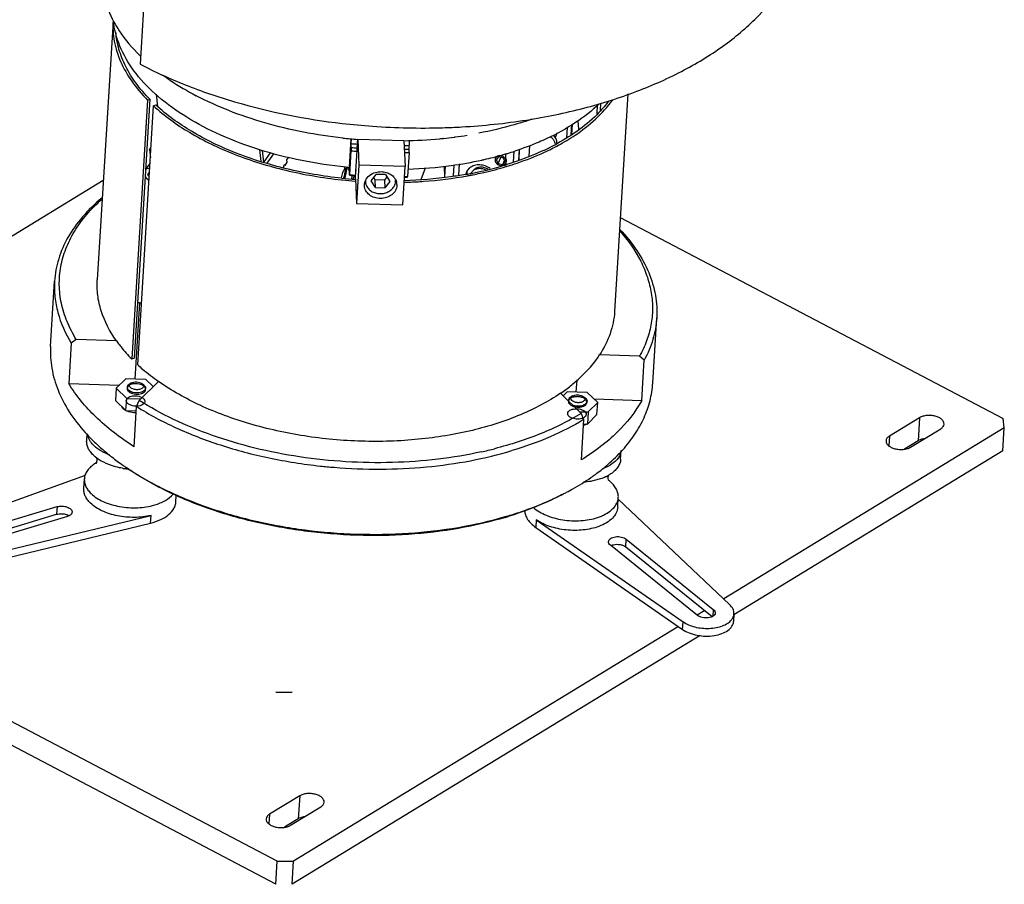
# Model space of a CAD drawing. Header units: millimetres. Extents: x -43833 to -38083, y -3638 to -2112.
# Tile 111 of 114: x -40329 to -40116, y -3397 to -3211. Entities that reach past the tile are written whole.
import ezdxf

# ---------------------------------------------------------------- set-up
doc = ezdxf.new("R2010")
doc.units = ezdxf.units.MM
doc.layers.add('02___PRT_ALL_AXES', color=7, linetype='Continuous')

msp = doc.modelspace()

# ---------------------------------------------------------------- linework, layer by layer
at = {"color": 7, "linetype": 'Continuous'}
for p, q in [((-40300.357, -3184.051), (-40302.592, -3220.673)), ((-40308.407, -3211.396), (-40311.812, -3267.214)), ((-40299.129, -3227.15), (-40298.835, -3229.787)), ((-40197.458, -3227.121), (-40200.319, -3274.016)), ((-40300.976, -3228.426), (-40304.381, -3284.243)), ((-40300.464, -3228.272), (-40303.869, -3284.09)), ((-40303.086, -3285.496), (-40299.68, -3229.678)), ((-40300.976, -3228.426), (-40300.464, -3228.272)), ((-40299.168, -3229.525), (-40299.68, -3229.678)), ((-40204.097, -3231.365), (-40203.982, -3229.486)), ((-40203.326, -3229.145), (-40203.416, -3230.623)), ((-40209.674, -3235.955), (-40209.537, -3233.705)), ((-40209.513, -3235.834), (-40209.378, -3233.613)), ((-40208.007, -3234.705), (-40208.172, -3232.905)), ((-40212.662, -3235.514), (-40213.097, -3236.493)), ((-40210.554, -3234.294), (-40210.696, -3236.633)), ((-40257.122, -3236.778), (-40257.499, -3242.963)), ((-40257.1, -3237.815), (-40257.038, -3236.789)), ((-40257.067, -3238.663), (-40257.1, -3237.815)), ((-40255.804, -3238.822), (-40255.684, -3236.858)), ((-40255.684, -3236.858), (-40255.464, -3242.474)), ((-40255.684, -3236.858), (-40245.699, -3237.152)), ((-40245.699, -3237.152), (-40245.479, -3242.768)), ((-40244.554, -3237.114), (-40244.619, -3238.183)), ((-40244.586, -3239.03), (-40244.619, -3238.183)), ((-40212.747, -3237.709), (-40212.757, -3237.731)), ((-40300.548, -3239.147), (-40300.231, -3238.702)), ((-40300.548, -3239.147), (-40300.249, -3239.009)), ((-40300.548, -3239.147), (-40300.36, -3240.826)), ((-40276.473, -3241.645), (-40276.759, -3239.081)), ((-40275.901, -3241.826), (-40276.186, -3239.272)), ((-40274.514, -3239.829), (-40275.906, -3241.783)), ((-40273.816, -3240.009), (-40275.256, -3242.03)), ((-40257.397, -3244.527), (-40257.081, -3239.358)), ((-40257.067, -3238.663), (-40257.081, -3239.358)), ((-40256.047, -3243.725), (-40255.782, -3239.384)), ((-40255.782, -3239.384), (-40255.804, -3238.822)), ((-40244.6, -3239.726), (-40244.916, -3244.894)), ((-40244.6, -3239.726), (-40244.586, -3239.03)), ((-40223.789, -3239.946), (-40223.857, -3241.06)), ((-40222.125, -3241.818), (-40221.98, -3239.435)), ((-40220.973, -3241.384), (-40220.835, -3239.111)), ((-40220.91, -3241.36), (-40220.772, -3239.085)), ((-40218.673, -3238.222), (-40218.817, -3240.571)), ((-40300.433, -3242.024), (-40301.384, -3243.358)), ((-40271.431, -3242.335), (-40271.669, -3242.67)), ((-40271.431, -3242.335), (-40271.412, -3242.504)), ((-40270.935, -3241.835), (-40271.412, -3242.504)), ((-40270.583, -3240.753), (-40270.992, -3241.327)), ((-40270.992, -3241.327), (-40270.935, -3241.835)), ((-40235.056, -3244.796), (-40234.909, -3242.38)), ((-40233.881, -3244.621), (-40233.732, -3242.175)), ((-40228.771, -3241.329), (-40228.92, -3241.362)), ((-40225.306, -3240.704), (-40225.835, -3241.333)), ((-40225.835, -3241.333), (-40225.393, -3242.136)), ((-40225.393, -3242.136), (-40224.8, -3240.799)), ((-40225.393, -3242.136), (-40224.423, -3242.31)), ((-40224.336, -3240.877), (-40225.306, -3240.704)), ((-40224.423, -3242.31), (-40224.033, -3241.429)), ((-40224.423, -3242.31), (-40223.894, -3241.68)), ((-40223.894, -3241.68), (-40224.336, -3240.877)), ((-40223.932, -3242.3), (-40223.939, -3242.415)), ((-40223.932, -3242.3), (-40223.722, -3242.014)), ((-40223.622, -3242.356), (-40223.701, -3242.38)), ((-40223.557, -3242.336), (-40223.622, -3242.356)), ((-40300.55, -3243.942), (-40300.985, -3244.448)), ((-40300.985, -3244.448), (-40300.615, -3244.992)), ((-40271.65, -3242.839), (-40271.773, -3243.011)), ((-40271.669, -3242.67), (-40271.65, -3242.839)), ((-40271.412, -3242.504), (-40271.524, -3242.465)), ((-40258.531, -3243.389), (-40258.242, -3243.21)), ((-40258.526, -3242.823), (-40258.504, -3243.388)), ((-40258.242, -3243.21), (-40258.182, -3243.196)), ((-40258.142, -3242.902), (-40258.2, -3242.896)), ((-40257.483, -3243.374), (-40258.182, -3243.196)), ((-40257.438, -3244.528), (-40257.499, -3242.963)), ((-40257.397, -3244.527), (-40257.433, -3244.658)), ((-40256.178, -3245.408), (-40256.058, -3243.445)), ((-40256.058, -3243.445), (-40256.047, -3243.725)), ((-40255.464, -3242.474), (-40255.969, -3250.743)), ((-40245.479, -3242.768), (-40255.464, -3242.474)), ((-40252.754, -3245.854), (-40251.668, -3244.451)), ((-40249.671, -3244.51), (-40251.668, -3244.451)), ((-40249.671, -3244.51), (-40248.76, -3245.972)), ((-40245.984, -3251.037), (-40245.479, -3242.768)), ((-40242.03, -3245.555), (-40241.045, -3243.018)), ((-40237.072, -3242.705), (-40236.979, -3245.082)), ((-40236.845, -3242.687), (-40236.983, -3244.96)), ((-40231.128, -3244.223), (-40231.249, -3244.246)), ((-40231.146, -3244.591), (-40231.026, -3244.568)), ((-40230.208, -3244.037), (-40230.281, -3244.052)), ((-40230.139, -3244.39), (-40230.104, -3244.383)), ((-40346.411, -3267.608), (-40310.499, -3245.699)), ((-40259.19, -3245.626), (-40259.134, -3245.632)), ((-40259.087, -3245.299), (-40259.146, -3245.292)), ((-40256.65, -3245.511), (-40256.348, -3244.733)), ((-40256.23, -3245.901), (-40256.168, -3245.906)), ((-40256.178, -3245.408), (-40255.969, -3250.743)), ((-40254.22, -3246.897), (-40254.219, -3246.653)), ((-40254.002, -3245.818), (-40254.003, -3246.045)), ((-40251.843, -3247.316), (-40252.754, -3245.854)), ((-40251.909, -3245.631), (-40252.209, -3245.15)), ((-40249.912, -3245.69), (-40251.909, -3245.631)), ((-40251.843, -3247.316), (-40251.909, -3245.631)), ((-40249.371, -3244.992), (-40249.912, -3245.69)), ((-40249.912, -3245.69), (-40249.846, -3247.375)), ((-40248.76, -3245.972), (-40249.846, -3247.375)), ((-40247.512, -3246.009), (-40247.51, -3245.782)), ((-40247.228, -3246.614), (-40247.229, -3246.858)), ((-40244.916, -3244.894), (-40244.953, -3244.895)), ((-40244.952, -3245.025), (-40244.916, -3244.894)), ((-40251.843, -3247.316), (-40249.846, -3247.375)), ((-40255.969, -3250.743), (-40245.984, -3251.037)), ((-40199.083, -3253.756), (-40116.584, -3297.101)), ((-40321.853, -3281.541), (-40320.996, -3267.483)), ((-40302.68, -3272.175), (-40303.141, -3272.162)), ((-40302.68, -3272.175), (-40303.681, -3288.581)), ((-40192.094, -3289.458), (-40191.237, -3275.4)), ((-40316.328, -3280.058), (-40317.429, -3280.854)), ((-40307.693, -3280.312), (-40316.328, -3280.058)), ((-40317.429, -3280.854), (-40317.959, -3289.536)), ((-40304.381, -3284.243), (-40303.869, -3284.09)), ((-40194.923, -3283.633), (-40203.559, -3283.379)), ((-40193.923, -3284.491), (-40194.923, -3283.633)), ((-40194.453, -3293.174), (-40193.923, -3284.491)), ((-40305.632, -3288.523), (-40307.712, -3290.565)), ((-40301.309, -3288.651), (-40305.632, -3288.523)), ((-40302.773, -3293.161), (-40298.62, -3289.082)), ((-40299.732, -3290.175), (-40301.309, -3288.651)), ((-40208.563, -3291.382), (-40208.401, -3288.731)), ((-40317.959, -3289.536), (-40306.993, -3289.859)), ((-40307.712, -3290.565), (-40307.871, -3293.17)), ((-40307.712, -3290.565), (-40305.467, -3292.735)), ((-40304.416, -3289.397), (-40304.798, -3289.599)), ((-40302.214, -3289.53), (-40302.067, -3289.648)), ((-40302.059, -3289.637), (-40301.856, -3289.779)), ((-40301.666, -3289.934), (-40301.856, -3289.779)), ((-40301.392, -3290.815), (-40301.391, -3290.752)), ((-40307.871, -3293.17), (-40305.626, -3295.34)), ((-40305.626, -3295.34), (-40305.467, -3292.735)), ((-40305.467, -3292.735), (-40302.43, -3292.824)), ((-40303.328, -3294.484), (-40302.773, -3293.161)), ((-40211.964, -3291.634), (-40207.482, -3295.967)), ((-40210.514, -3291.325), (-40211.407, -3292.202)), ((-40206.19, -3291.452), (-40210.514, -3291.325)), ((-40209.298, -3292.199), (-40209.68, -3292.401)), ((-40209.301, -3292.201), (-40209.115, -3292.117)), ((-40207.091, -3292.333), (-40206.737, -3292.58)), ((-40203.946, -3293.622), (-40206.19, -3291.452)), ((-40204.722, -3292.871), (-40194.453, -3293.174)), ((-40305.626, -3295.34), (-40303.385, -3295.406)), ((-40303.858, -3303.166), (-40303.328, -3294.484)), ((-40206.025, -3295.664), (-40203.946, -3293.622)), ((-40204.105, -3296.226), (-40203.946, -3293.622)), ((-40207.851, -3295.61), (-40206.025, -3295.664)), ((-40206.987, -3297.321), (-40207.517, -3306.004)), ((-40207.482, -3295.967), (-40206.987, -3297.321)), ((-40206.025, -3295.664), (-40206.184, -3298.268)), ((-40206.184, -3298.268), (-40204.105, -3296.226)), ((-40134.569, -3296.903), (-40141.086, -3300.879)), ((-40134.569, -3296.903), (-40134.871, -3301.864)), ((-40116.322, -3299.089), (-40116.584, -3297.101)), ((-40207.043, -3298.243), (-40206.184, -3298.268)), ((-40116.322, -3299.089), (-40176.796, -3335.982)), ((-40136.546, -3303.264), (-40130.028, -3299.288)), ((-40116.624, -3304.051), (-40116.322, -3299.089)), ((-40314.086, -3301.826), (-40313.995, -3300.34)), ((-40141.086, -3300.879), (-40141.213, -3302.958)), ((-40134.871, -3301.864), (-40137.841, -3303.676)), ((-40199.005, -3305.846), (-40198.89, -3303.959)), ((-40198.622, -3303.912), (-40198.561, -3303.845)), ((-40116.624, -3304.051), (-40174.593, -3339.416)), ((-40314.438, -3309.374), (-40349.994, -3322.218)), ((-40314.717, -3312.163), (-40314.59, -3310.096)), ((-40203.079, -3310.005), (-40204.972, -3310.539)), ((-40294.855, -3315.035), (-40294.77, -3313.653)), ((-40199.635, -3316.182), (-40199.509, -3314.115)), ((-40175.516, -3337.192), (-40199.532, -3314.483)), ((-40273.007, -3392.531), (-40420.572, -3315)), ((-40347.562, -3324.185), (-40320.456, -3316.079)), ((-40320.456, -3316.079), (-40320.557, -3317.733)), ((-40347.663, -3325.839), (-40320.557, -3317.733)), ((-40318.254, -3318.208), (-40345.359, -3326.314)), ((-40343.534, -3328.462), (-40300.224, -3317.963)), ((-40300.325, -3319.617), (-40300.224, -3317.963)), ((-40273.31, -3397.492), (-40420.875, -3319.961)), ((-40343.635, -3330.116), (-40300.325, -3319.617)), ((-40217.191, -3318.911), (-40217.292, -3320.565)), ((-40217.292, -3320.565), (-40185.654, -3342.56)), ((-40217.191, -3318.911), (-40185.553, -3340.906)), ((-40182.456, -3339.513), (-40201.212, -3324.373)), ((-40197.89, -3324.76), (-40197.789, -3323.106)), ((-40197.89, -3324.76), (-40179.271, -3339.789)), ((-40197.789, -3323.106), (-40179.033, -3338.246)), ((-40180.892, -3338.481), (-40182.49, -3339.457)), ((-40179.033, -3338.246), (-40179.122, -3339.696)), ((-40174.58, -3339.2), (-40174.681, -3340.854)), ((-40186.552, -3341.935), (-40269.486, -3392.531)), ((-40185.654, -3342.56), (-40185.553, -3340.906)), ((-40181.885, -3343.864), (-40269.789, -3397.492)), ((-40269.789, -3356.132), (-40273.31, -3356.132)), ((-40268.18, -3378.415), (-40274.698, -3382.392)), ((-40268.18, -3378.415), (-40268.483, -3383.377)), ((-40274.698, -3382.392), (-40274.825, -3384.471)), ((-40270.158, -3384.777), (-40263.64, -3380.801)), ((-40268.483, -3383.377), (-40271.453, -3385.189)), ((-40273.31, -3397.492), (-40273.007, -3392.531)), ((-40273.007, -3392.531), (-40269.486, -3392.531)), ((-40269.789, -3397.492), (-40269.486, -3392.531))]:
    msp.add_line(p, q, dxfattribs=at)
for centre, radius, start, end in [((-40290.267, -3209.524), 18.146, 185.90494, 187.8465), ((-40241.817, -3084.903), 149.548, 263.39501, 265.91627), ((-40241.325, -3091.628), 142.816, 273.25221, 278.87537), ((-40241.717, -3083.675), 150.781, 265.91163, 271.64749), ((-40241.661, -3086.377), 148.078, 271.65608, 273.26694), ((-40247.852, -3135.873), 102.361, 264.81615, 265.57449), ((-40247.828, -3138.254), 99.981, 271.2454, 271.83925), ((-40237.25, -3192.343), 52.119, 294.77484, 298.44778), ((-40236.279, -3194.77), 49.096, 297.64855, 298.13527), ((-40235.849, -3195.572), 48.186, 298.13466, 298.81869), ((-40247.696, -3133.493), 106.281, 264.93394, 265.6334), ((-40247.734, -3133.975), 105.102, 264.90544, 265.59815), ((-40247.721, -3136.342), 102.736, 271.17044, 271.74844), ((-40247.718, -3135.853), 103.919, 271.1703, 271.71937), ((-40244.331, -3170.093), 72.912, 285.48388, 285.81987), ((-40244.03, -3171.148), 71.815, 285.81892, 286.52772), ((-40243.758, -3172.072), 70.852, 286.52885, 286.73061), ((-40243.211, -3173.864), 68.978, 286.72386, 288.06531), ((-40237.29, -3192.823), 51.289, 294.92482, 297.63942), ((-40246.775, -3159.682), 83.609, 277.71662, 282.33042), ((-40245.831, -3164.139), 79.053, 282.46236, 282.74227), ((-40245.686, -3164.781), 78.395, 282.74218, 283.10931), ((-40245.217, -3166.755), 76.366, 283.10268, 284.57328), ((-40244.768, -3168.49), 74.574, 284.57498, 285.12242), ((-40244.568, -3169.232), 73.806, 285.12302, 285.32168), ((-40244.47, -3169.593), 73.431, 285.32171, 285.48409), ((-40244.045, -3175.527), 69.88, 286.39103, 286.77414), ((-40243.878, -3176.08), 69.302, 286.77446, 286.92668), ((-40248.367, -3144.117), 99.267, 264.34846, 264.7213), ((-40248.033, -3138.893), 106.048, 264.93419, 265.62032), ((-40248.043, -3150.725), 92.655, 271.99515, 277.75006), ((-40234.724, -3245.341), 2.966, 137.0148, 142.00438), ((-40247.046, -3163), 82.768, 280.17089, 280.38531), ((-40230.087, -3244.885), 2.335, 156.14123, 167.4982), ((-40229.731, -3244.366), 2.455, 176.51895, 179.9007), ((-40229.787, -3244.363), 2.398, 170.2568, 176.51311), ((-40229.821, -3244.357), 2.364, 163.91878, 170.25371), ((-40246.887, -3163.862), 81.891, 280.38457, 281.00869), ((-40246.687, -3164.89), 80.844, 281.09614, 281.28022), ((-40246.701, -3163.947), 82.131, 281.00278, 281.18519), ((-40246.571, -3165.474), 80.249, 281.27994, 281.71164), ((-40246.572, -3164.596), 81.469, 281.18482, 281.6371), ((-40245.598, -3169.89), 75.727, 281.72583, 285.26836), ((-40244.697, -3173.257), 72.241, 285.28248, 285.67879), ((-40244.376, -3174.396), 71.058, 285.6779, 286.39013), ((-40243.887, -3175.318), 70.412, 286.64032, 286.87011), ((-40248.541, -3147.028), 99.172, 263.86833, 263.98312), ((-40248.567, -3147.59), 98.273, 263.85441, 265.55846), ((-40248.509, -3146.719), 99.482, 263.98371, 265.54908), ((-40248.1, -3139.967), 105.106, 264.90544, 265.61312), ((-40263.943, -3243.295), 7.267, 342.55492, 343.7748), ((-40264.41, -3243.157), 7.753, 343.76303, 348.53548), ((-40251.616, -3246.852), 2.614, 155.42593, 156.59816), ((-40251.741, -3245.948), 2.266, 182.44772, 196.65677), ((-40251.727, -3245.944), 2.28, 196.65803, 198.0801), ((-40251.715, -3245.94), 2.293, 198.08116, 199.54212), ((-40249.748, -3245.875), 2.241, 2.39869, 7.23759), ((-40249.669, -3246.719), 2.444, 2.4587, 18.05583), ((-40248.481, -3149.53), 96.671, 271.6595, 272.23895), ((-40248.083, -3142.461), 102.612, 271.37821, 271.74863), ((-40248.024, -3141.356), 103.585, 271.33678, 271.69863), ((-40246.888, -3162.975), 83.12, 280.30044, 280.91688), ((-40249.924, -3245.825), 2.423, 335.4184, 337.71751), ((-40303.072, -3285.462), 13.293, 86.55825, 88.31086), ((-40284.496, -3263.911), 28.409, 215.26174, 216.4093), ((-40223.101, -3270.558), 23.372, 325.4159, 326.73329), ((-40234.212, -3259.065), 39.443, 304.33682, 306.32568), ((-40208.03, -3294.685), 3.99, 284.21033, 286.63207), ((-40285.312, -3273.817), 39.2, 222.0366, 222.61774), ((-40283.703, -3272.318), 41.399, 222.6356, 226.62353), ((-40248.02, -3217.965), 88.365, 282.44698, 284.3177), ((-40276.873, -3264.672), 51.656, 231.26749, 231.96919), ((-40275.199, -3262.514), 54.388, 231.98078, 235.13497), ((-40307.949, -3313.659), 8.118, 119.94085, 121.44085), ((-40303.409, -3290.639), 17.416, 260.10463, 262.72528), ((-40272.877, -3259.244), 58.399, 235.09911, 235.9339), ((-40303.38, -3290.421), 17.636, 262.7208, 263.99028), ((-40303.373, -3290.356), 17.702, 263.99, 264.47613), ((-40251.305, -3192.427), 115.564, 263.83967, 265.3023), ((-40230.168, -3273.936), 43.579, 306.14824, 308.19481), ((-40229.003, -3275.435), 41.68, 308.20975, 308.80016), ((-40231.413, -3272.232), 45.689, 304.68544, 306.14805), ((-40205.989, -3301.675), 8.816, 296.59299, 299.80231), ((-40206.519, -3316.825), 8.092, 51.10665, 53.60724), ((-40205.62, -3302.323), 8.07, 299.81998, 301.80949), ((-40238.026, -3261.321), 58.458, 297.08307, 297.9124), ((-40212.891, -3310.718), 7.41, 228.05373, 231.10974), ((-40246.879, -3239.162), 82.355, 286.22359, 286.64863), ((-40246.781, -3241.719), 80.026, 286.64863, 287.12349)]:
    msp.add_arc(centre, radius, start, end, dxfattribs=at)
msp.add_ellipse((-40225.102, -3242.041), major_axis=(1.445, 0.767), ratio=0.5719327, start_param=-0.4837274, end_param=0.3069326, dxfattribs=at)
for points, start_tangent, end_tangent in [([(-40219.29, -3232.734), (-40206.954, -3230.178), (-40195.529, -3226.548), (-40185.282, -3221.93), (-40176.454, -3216.431), (-40169.251, -3210.181), (-40163.843, -3203.325), (-40160.355, -3196.024), (-40159.359, -3192.26), (-40158.871, -3188.448)], (0.9878616, 0.1553364), (0.0608862, 0.9981447)), ([(-40308.407, -3211.397), (-40308.131, -3215.766), (-40306.779, -3220.116), (-40304.379, -3224.364), (-40300.976, -3228.426)], (-0.0608712, -0.9981456), (0.701789, -0.7123848)), ([(-40258.2, -3242.896), (-40267.738, -3241.471), (-40276.815, -3239.154), (-40285.159, -3236.016), (-40292.517, -3232.151), (-40298.669, -3227.675), (-40303.429, -3222.724), (-40306.653, -3217.446), (-40308.243, -3212.001)], (-0.9950814, 0.0990607), (-0.1364894, 0.9906415)), ([(-40300.464, -3228.272), (-40303.436, -3224.801), (-40305.669, -3221.184), (-40307.13, -3217.474), (-40307.796, -3213.724)], (-0.7015972, 0.7125738), (-0.0705482, 0.9975084)), ([(-40302.592, -3220.673), (-40292.865, -3225.136), (-40282.22, -3228.799), (-40259.018, -3233.459)], (0.885251, -0.4651135), (0.9933588, -0.1150582)), ([(-40299.68, -3229.678), (-40291.944, -3235.387), (-40282.292, -3240.091), (-40271.193, -3243.56), (-40259.19, -3245.626)], (0.7353343, -0.6777046), (0.9942184, -0.107377)), ([(-40259.146, -3245.292), (-40271.01, -3243.248), (-40281.979, -3239.817), (-40291.52, -3235.167), (-40299.168, -3229.525)], (-0.9941869, 0.1076678), (-0.7355071, 0.677517)), ([(-40203.643, -3229.241), (-40208.714, -3233.277), (-40214.946, -3236.746)], (-0.7198049, -0.6941764), (-0.9062426, -0.422758)), ([(-40201.517, -3228.568), (-40203.675, -3231.108), (-40212.622, -3237.79)], (-0.5968845, -0.8023272), (-0.8761389, -0.4820587)), ([(-40212.423, -3238.169), (-40208.836, -3236.004), (-40200.716, -3228.381)], (0.8787811, 0.477225), (0.5831393, 0.8123722)), ([(-40212.747, -3237.709), (-40212.915, -3236.808), (-40213.494, -3235.992)], (0.0608962, 0.9981441), (-0.7226423, 0.6912221)), ([(-40214.946, -3236.746), (-40216.586, -3237.479), (-40221.82, -3239.442)], (-0.9062426, -0.422758), (-0.9506909, -0.3101398)), ([(-40213.432, -3237.08), (-40213.586, -3236.879), (-40214.168, -3236.356)], (-0.5659658, 0.8244287), (-0.82724, 0.5618487)), ([(-40213.075, -3237.914), (-40213.129, -3237.699), (-40213.432, -3237.08)], (-0.1898393, 0.9818152), (-0.5659658, 0.8244287)), ([(-40215.675, -3239.336), (-40217.544, -3240.163), (-40223.557, -3242.336)], (-0.9066539, -0.4218753), (-0.9560399, -0.2932367)), ([(-40223.453, -3242.7), (-40221.343, -3242.022), (-40215.409, -3239.665)], (0.9569644, 0.2902053), (0.9078271, 0.4193446)), ([(-40227.109, -3243.202), (-40228.196, -3242.636), (-40229.386, -3242.406), (-40230.531, -3242.538), (-40231.49, -3243.018)], (-0.811722, 0.5840439), (-0.7917524, -0.6108422)), ([(-40226.077, -3241.289), (-40226.027, -3241.653), (-40225.839, -3241.998), (-40225.528, -3242.291), (-40225.114, -3242.494), (-40224.643, -3242.562), (-40224.162, -3242.452), (-40223.814, -3242.172), (-40223.652, -3241.724)], (-0.0608962, -0.9981441), (0.0608962, 0.9981441)), ([(-40223.652, -3241.724), (-40223.703, -3241.36), (-40223.89, -3241.015), (-40224.201, -3240.722), (-40224.616, -3240.519), (-40225.086, -3240.451), (-40225.567, -3240.561), (-40225.915, -3240.841), (-40226.077, -3241.289)], (0.0608962, 0.9981441), (-0.0608962, -0.9981441)), ([(-40223.722, -3242.014), (-40223.659, -3241.541), (-40223.857, -3241.06)], (0.4058707, 0.9139305), (-0.5775199, 0.8163766)), ([(-40301.4, -3243.408), (-40301.022, -3243.191), (-40300.516, -3243.122)], (0.7260632, 0.687628), (0.9999038, -0.013872)), ([(-40259.152, -3245.208), (-40259.048, -3244.645), (-40258.883, -3244.068), (-40258.79, -3243.818), (-40258.696, -3243.614), (-40258.609, -3243.468), (-40258.532, -3243.389)], (0.1242318, 0.9922532), (0.8493373, 0.5278505)), ([(-40258.406, -3243.6), (-40258.424, -3243.936), (-40258.495, -3244.366), (-40258.75, -3245.258)], (0.0391549, -0.9992332), (-0.3539004, -0.9352831)), ([(-40258.532, -3243.389), (-40258.483, -3243.377), (-40258.445, -3243.407)], (0.8493373, 0.5278505), (0.5327906, -0.8462471)), ([(-40258.449, -3245.302), (-40258.181, -3244.298), (-40258.108, -3243.829), (-40258.091, -3243.463)], (0.3271805, 0.9449619), (-0.0391548, 0.9992332)), ([(-40258.445, -3243.407), (-40258.419, -3243.483), (-40258.406, -3243.6)], (0.5327906, -0.8462471), (0.0391548, -0.9992332)), ([(-40258.182, -3243.196), (-40258.148, -3243.218), (-40258.139, -3243.231)], (0.9692143, -0.2462187), (0.5351997, -0.8447256)), ([(-40258.139, -3243.231), (-40258.106, -3243.322), (-40258.091, -3243.463)], (0.5351997, -0.8447256), (0.0391549, -0.9992332)), ([(-40253.994, -3245.765), (-40253.146, -3244.696), (-40251.833, -3244.023)], (0.4158632, 0.9094272), (0.9606733, 0.277681)), ([(-40251.833, -3244.023), (-40250.638, -3243.86), (-40249.454, -3244.042)], (0.9606733, 0.277681), (0.9551364, -0.2961662)), ([(-40249.454, -3244.042), (-40248.517, -3244.481), (-40247.792, -3245.139)], (0.9551364, -0.2961662), (0.6222982, -0.7827803)), ([(-40232.43, -3244.467), (-40235.649, -3244.981), (-40245.647, -3245.82)], (-0.9842851, -0.1765864), (-0.9995461, -0.0301272)), ([(-40231.49, -3243.018), (-40231.718, -3243.216), (-40232.222, -3243.94)], (-0.7917524, -0.6108422), (-0.4051895, -0.9142327)), ([(-40231.26, -3244.237), (-40230.91, -3243.731), (-40230.753, -3243.592)], (0.4057317, 0.9139922), (0.7854144, 0.6189703)), ([(-40230.753, -3243.592), (-40230.183, -3243.28), (-40229.504, -3243.145), (-40228.07, -3243.438)], (0.7854144, 0.6189703), (0.9015709, -0.4326315)), ([(-40230.738, -3243.545), (-40230.129, -3243.058), (-40229.312, -3242.845), (-40228.413, -3242.939), (-40227.572, -3243.326)], (0.6147408, 0.7887292), (0.8291762, -0.5589873)), ([(-40230.104, -3244.383), (-40228.469, -3244.028), (-40223.723, -3242.781)], (0.9793551, 0.2021473), (0.9581206, 0.2863649)), ([(-40300.683, -3245.826), (-40300.93, -3245.583), (-40301.478, -3244.802)], (-0.7424873, 0.6698601), (-0.4326445, 0.9015646)), ([(-40254.219, -3246.653), (-40254.196, -3246.44), (-40254.016, -3245.814)], (0.0608962, 0.9981441), (0.3971708, 0.9177447)), ([(-40247.792, -3245.139), (-40247.651, -3245.332), (-40247.345, -3245.961)], (0.6222982, -0.7827803), (0.3100397, -0.9507236)), ([(-40247.682, -3246.744), (-40247.616, -3246.564), (-40247.512, -3246.009)], (0.3791462, 0.9253368), (0.0608962, 0.9981441)), ([(-40244.704, -3246.127), (-40241.465, -3245.946), (-40232.025, -3244.756)], (0.9992364, 0.0390721), (0.9838813, 0.1788229)), ([(-40247.229, -3246.858), (-40247.547, -3247.93), (-40248.323, -3248.832), (-40249.446, -3249.435), (-40250.752, -3249.651), (-40252.055, -3249.45), (-40253.166, -3248.86), (-40253.924, -3247.966), (-40254.221, -3246.897)], (-0.0608962, -0.9981441), (-0.0417288, 0.999129)), ([(-40253.875, -3246.707), (-40253.446, -3247.456), (-40252.757, -3248.057), (-40251.875, -3248.452), (-40250.886, -3248.602), (-40249.884, -3248.493), (-40248.967, -3248.135), (-40248.222, -3247.564), (-40247.721, -3246.833)], (0.3344812, -0.9424024), (0.4159657, 0.9093803)), ([(-40310.842, -3249.547), (-40315.001, -3253.635), (-40318.113, -3258.039), (-40320.123, -3262.682), (-40320.995, -3267.481)], (-0.7664193, -0.6423406), (-0.0609605, -0.9981402)), ([(-40316.328, -3280.058), (-40318.304, -3276.187), (-40319.527, -3272.249), (-40319.982, -3268.291), (-40319.663, -3264.361), (-40318.576, -3260.507), (-40316.732, -3256.776), (-40310.875, -3249.857)], (-0.5229795, 0.8523453), (0.7455283, 0.666474)), ([(-40199.23, -3256.572), (-40194.68, -3263.179), (-40193.251, -3266.602), (-40192.404, -3270.062), (-40192.149, -3273.527), (-40192.486, -3276.965), (-40193.414, -3280.345), (-40194.923, -3283.633)], (0.6617346, -0.7497382), (-0.4855031, -0.874235)), ([(-40199.19, -3256.303), (-40195.536, -3260.876), (-40192.965, -3265.638), (-40191.523, -3270.504), (-40191.236, -3275.387)], (0.6841287, -0.7293613), (-0.0602736, -0.9981819)), ([(-40320.995, -3267.481), (-40320.924, -3270.845), (-40320.302, -3274.214), (-40317.429, -3280.854)], (-0.0609605, -0.9981402), (0.5169928, -0.8559897)), ([(-40307.693, -3280.312), (-40310.973, -3273.833), (-40311.702, -3270.522), (-40311.812, -3267.212)], (-0.5772734, 0.8165509), (0.0609218, 0.9981425)), ([(-40200.319, -3274.017), (-40201.282, -3278.796), (-40203.559, -3283.379)], (-0.0609264, -0.9981423), (-0.5484939, -0.8361546)), ([(-40191.236, -3275.387), (-40192.052, -3280.01), (-40193.923, -3284.491)], (-0.0602736, -0.9981819), (-0.4785855, -0.8780409)), ([(-40321.852, -3281.524), (-40321.598, -3286.257), (-40320.257, -3290.978), (-40317.854, -3295.607), (-40314.427, -3300.065)], (-0.061696, -0.998095), (0.6695952, -0.7427263)), ([(-40307.36, -3280.773), (-40306.682, -3281.656), (-40304.381, -3284.243)], (0.5935114, -0.8048255), (0.701789, -0.7123848)), ([(-40210.847, -3290.843), (-40208.78, -3289.204), (-40203.858, -3283.825)], (0.8055149, 0.5925755), (0.5675734, 0.8233228)), ([(-40303.086, -3285.496), (-40302.047, -3286.42), (-40298.62, -3289.082)], (0.7353343, -0.6777046), (0.8175457, -0.5758637)), ([(-40211.964, -3291.634), (-40220.586, -3296.264), (-40230.956, -3299.63), (-40242.564, -3301.566), (-40254.837, -3301.976), (-40267.17, -3300.841), (-40278.957, -3298.216), (-40289.615, -3294.231), (-40298.62, -3289.082)], (-0.82569, -0.5641242), (-0.8175457, 0.5758637)), ([(-40303.858, -3303.166), (-40308.284, -3300.054), (-40312.137, -3296.719), (-40317.959, -3289.536)], (-0.8435102, 0.5371131), (-0.5169928, 0.8559897)), ([(-40301.391, -3290.752), (-40301.498, -3290.409), (-40301.791, -3290.086), (-40302.219, -3289.832), (-40302.81, -3289.643), (-40303.467, -3289.569), (-40304.153, -3289.625), (-40304.808, -3289.845), (-40305.234, -3290.188), (-40305.385, -3290.634)], (-0.0391548, 0.9992332), (0.0391548, -0.9992332)), ([(-40305.384, -3290.57), (-40305.321, -3290.895), (-40305.096, -3291.203)], (-0.0616946, -0.9980951), (0.7189981, -0.6950121)), ([(-40305.385, -3290.634), (-40305.278, -3290.976), (-40305.096, -3291.204)], (0.0391548, -0.9992332), (0.7211173, -0.692813)), ([(-40305.369, -3290.323), (-40305.305, -3290.648), (-40305.08, -3290.955)], (-0.0607836, -0.998151), (0.7189981, -0.6950121)), ([(-40305.08, -3289.791), (-40305.287, -3290.044), (-40305.369, -3290.323)], (-0.7502686, -0.6611331), (-0.0607836, -0.998151)), ([(-40305.096, -3291.203), (-40304.683, -3291.493), (-40304.138, -3291.701), (-40303.517, -3291.806), (-40302.883, -3291.799), (-40302.301, -3291.679), (-40301.829, -3291.459), (-40301.515, -3291.161), (-40301.392, -3290.815)], (0.7189981, -0.6950121), (0.0616946, 0.9980951)), ([(-40304.798, -3289.599), (-40304.876, -3289.643), (-40305.08, -3289.791)], (-0.883521, -0.4683916), (-0.7502686, -0.6611331)), ([(-40301.377, -3290.566), (-40301.5, -3290.912), (-40301.813, -3291.21), (-40302.285, -3291.431), (-40302.868, -3291.551), (-40303.502, -3291.558), (-40304.123, -3291.453), (-40304.667, -3291.245), (-40305.08, -3290.955)], (-0.0607782, -0.9981513), (-0.7189981, 0.6950121)), ([(-40304.828, -3290.099), (-40304.841, -3289.903), (-40304.774, -3289.714), (-40304.63, -3289.543), (-40304.417, -3289.397)], (-0.2649979, 0.964249), (0.8835287, 0.4683771)), ([(-40304.628, -3290.414), (-40304.698, -3290.339), (-40304.828, -3290.099)], (-0.7189981, 0.6950121), (-0.2649979, 0.964249)), ([(-40301.892, -3290.291), (-40302.335, -3290.693), (-40302.699, -3290.816), (-40303.119, -3290.872), (-40303.98, -3290.767), (-40304.628, -3290.414)], (-0.4046309, -0.9144801), (-0.7189981, 0.6950121)), ([(-40304.417, -3289.397), (-40303.906, -3289.227), (-40303.3, -3289.193), (-40302.703, -3289.299), (-40302.213, -3289.529)], (0.8835287, 0.4683771), (0.8222577, -0.5691153)), ([(-40302.067, -3289.648), (-40301.998, -3289.723), (-40301.867, -3289.964)], (0.7189981, -0.6950121), (0.2649979, -0.964249)), ([(-40301.867, -3289.964), (-40301.864, -3290.211), (-40301.892, -3290.291)], (0.2649979, -0.964249), (-0.4046309, -0.9144801)), ([(-40301.666, -3289.934), (-40301.441, -3290.242), (-40301.377, -3290.566)], (0.7189981, -0.6950121), (-0.0607782, -0.9981513)), ([(-40198.561, -3303.845), (-40195.932, -3300.457), (-40193.965, -3296.907), (-40192.681, -3293.233), (-40192.096, -3289.475)], (0.6673056, 0.744784), (0.061696, 0.998095)), ([(-40305.544, -3293.239), (-40305.464, -3292.902), (-40305.195, -3292.595), (-40304.786, -3292.366), (-40304.209, -3292.212), (-40303.556, -3292.176), (-40302.864, -3292.272), (-40302.19, -3292.531), (-40301.736, -3292.9), (-40301.55, -3293.356)], (-0.0391548, 0.9992332), (0.0391548, -0.9992332)), ([(-40301.55, -3293.356), (-40301.63, -3293.693), (-40301.899, -3294), (-40302.308, -3294.229), (-40302.885, -3294.383), (-40303.538, -3294.419), (-40304.23, -3294.323), (-40304.904, -3294.064), (-40305.358, -3293.695), (-40305.544, -3293.239)], (0.0391548, -0.9992332), (-0.0391548, 0.9992332)), ([(-40228.975, -3304.253), (-40238.368, -3305.84), (-40248.197, -3306.559), (-40258.221, -3306.392), (-40268.191, -3305.344), (-40277.862, -3303.44), (-40286.997, -3300.727), (-40295.369, -3297.272), (-40302.773, -3293.161)], (-0.9764533, -0.2157288), (-0.841193, 0.540735)), ([(-40209.306, -3292.492), (-40209.774, -3292.693), (-40210.107, -3292.978), (-40210.257, -3293.297), (-40210.215, -3293.669), (-40209.959, -3294.022), (-40209.485, -3294.333), (-40208.777, -3294.558), (-40208.007, -3294.617), (-40207.233, -3294.496)], (-0.9580773, -0.2865099), (0.9580773, 0.2865099)), ([(-40209.679, -3292.401), (-40210.09, -3292.727), (-40210.251, -3293.124)], (-0.8835454, -0.4683456), (-0.0612933, -0.9981198)), ([(-40209.685, -3292.971), (-40209.727, -3292.759), (-40209.675, -3292.551), (-40209.53, -3292.361), (-40209.302, -3292.201)], (-0.392793, 0.9196269), (0.881938, 0.4713654)), ([(-40207.343, -3293.548), (-40208.018, -3293.674), (-40208.742, -3293.602), (-40209.345, -3293.347), (-40209.685, -3292.971)], (-0.937848, -0.3470463), (-0.392793, 0.9196269)), ([(-40207.233, -3294.496), (-40206.765, -3294.295), (-40206.432, -3294.011), (-40206.283, -3293.691), (-40206.325, -3293.32), (-40206.581, -3292.966), (-40207.054, -3292.655), (-40207.763, -3292.431), (-40208.533, -3292.371), (-40209.306, -3292.492)], (0.9580773, 0.2865099), (-0.9580773, -0.2865099)), ([(-40209.115, -3292.117), (-40208.057, -3292.004), (-40207.525, -3292.12), (-40207.091, -3292.334)], (0.937848, 0.3470463), (0.8199324, -0.5724603)), ([(-40194.453, -3293.174), (-40199.724, -3300.03), (-40203.325, -3303.145), (-40207.517, -3306.004)], (-0.4785855, -0.8780409), (-0.8543713, -0.519663)), ([(-40206.749, -3293.023), (-40206.822, -3293.18), (-40207.343, -3293.548)], (-0.2681893, -0.9633662), (-0.937848, -0.3470462)), ([(-40207.091, -3292.334), (-40206.788, -3292.663), (-40206.734, -3292.843), (-40206.749, -3293.023)], (0.8199324, -0.5724603), (-0.2681893, -0.9633662)), ([(-40206.258, -3293.368), (-40206.324, -3293.615), (-40206.488, -3293.844), (-40206.743, -3294.042), (-40207.073, -3294.2)], (-0.0613209, -0.9981181), (-0.937848, -0.3470463)), ([(-40206.738, -3292.58), (-40206.37, -3292.954), (-40206.258, -3293.368)], (0.8200698, -0.5722635), (-0.0613209, -0.9981181)), ([(-40306.044, -3295.108), (-40306.223, -3294.953), (-40306.585, -3294.447)], (-0.7886568, 0.6148337), (-0.3894398, 0.9210519)), ([(-40305.35, -3295.51), (-40305.543, -3295.42), (-40306.044, -3295.108)], (-0.9182689, 0.3959574), (-0.7886568, 0.6148337)), ([(-40303.328, -3294.484), (-40294.887, -3299.054), (-40285.271, -3302.788), (-40274.771, -3305.573), (-40263.706, -3307.323)], (0.8435102, -0.5371131), (0.9942247, -0.1073181)), ([(-40207.392, -3297.101), (-40207.957, -3297.209), (-40208.581, -3297.211), (-40209.166, -3297.111), (-40209.73, -3296.895), (-40210.154, -3296.592), (-40210.396, -3296.212), (-40210.377, -3295.77), (-40210.064, -3295.387), (-40209.465, -3295.097)], (-0.9580773, -0.2865099), (0.9580773, 0.2865099)), ([(-40209.465, -3295.097), (-40208.901, -3294.99), (-40208.276, -3294.987), (-40207.691, -3295.088), (-40207.127, -3295.303), (-40206.703, -3295.606), (-40206.462, -3295.986), (-40206.481, -3296.429), (-40206.793, -3296.811), (-40207.392, -3297.101)], (0.9580773, 0.2865099), (-0.9580773, -0.2865099)), ([(-40209.446, -3294.096), (-40208.261, -3294.367), (-40207.073, -3294.2)], (0.9088721, -0.4170748), (0.937848, 0.3470462)), ([(-40209.003, -3294.507), (-40208.014, -3294.617), (-40207.088, -3294.448)], (0.967036, -0.2546396), (0.937848, 0.3470463)), ([(-40207.088, -3294.448), (-40206.758, -3294.29), (-40206.503, -3294.092), (-40206.339, -3293.863), (-40206.273, -3293.616)], (0.937848, 0.3470463), (0.0607507, 0.998153)), ([(-40303.413, -3295.895), (-40303.924, -3295.867), (-40305.35, -3295.51)], (-0.9999724, 0.0074244), (-0.9182689, 0.3959574)), ([(-40207.482, -3295.967), (-40216.119, -3300.301), (-40226.168, -3303.585)], (-0.8518331, -0.5238133), (-0.9689224, -0.247365)), ([(-40206.987, -3297.321), (-40214.195, -3301.025), (-40222.427, -3304.007)], (-0.8543713, -0.519663), (-0.9580773, -0.2865099)), ([(-40129.304, -3298.277), (-40129.414, -3297.76), (-40129.796, -3297.275), (-40130.414, -3296.867), (-40131.208, -3296.574), (-40132.106, -3296.425), (-40133.021, -3296.432), (-40133.869, -3296.597), (-40134.569, -3296.903)], (0.0601231, 0.998191), (-0.8536758, -0.5208047)), ([(-40206.307, -3298.276), (-40206.442, -3298.342), (-40206.888, -3298.508)], (-0.8869793, -0.4618093), (-0.9580773, -0.2865099)), ([(-40130.028, -3299.288), (-40129.508, -3298.824), (-40129.304, -3298.277)], (0.8536758, 0.5208047), (0.0601231, 0.998191)), ([(-40312.642, -3304.988), (-40313.3, -3304.239), (-40313.766, -3303.451), (-40314.03, -3302.642), (-40314.086, -3301.828)], (-0.7189981, 0.6950121), (0.0603727, 0.9981759)), ([(-40313.567, -3301.535), (-40313.692, -3301.265), (-40313.927, -3300.442)], (-0.4528192, 0.8916024), (-0.1536312, 0.9881283)), ([(-40312.515, -3302.921), (-40312.836, -3302.587), (-40313.567, -3301.535)], (-0.7189981, 0.6950121), (-0.4528192, 0.8916024)), ([(-40141.086, -3300.879), (-40141.607, -3301.343), (-40141.811, -3301.889)], (-0.8536758, -0.5208047), (-0.0601231, -0.998191)), ([(-40133.591, -3301.428), (-40133.951, -3301.499), (-40134.871, -3301.864)], (-0.9882521, -0.1528328), (-0.8536758, -0.5208047)), ([(-40309.079, -3304.976), (-40311.006, -3304.058), (-40312.515, -3302.921)], (-0.9362246, 0.3514021), (-0.7189981, 0.6950121)), ([(-40312.135, -3302.409), (-40311.433, -3303.06), (-40309.194, -3304.968)], (0.7261999, -0.6874836), (0.7800617, -0.6257026)), ([(-40202.886, -3307.918), (-40201.728, -3306.95), (-40198.622, -3303.912)], (0.7793269, 0.6266176), (0.669398, 0.742904)), ([(-40141.811, -3301.889), (-40141.7, -3302.406), (-40141.318, -3302.892), (-40140.701, -3303.3), (-40139.906, -3303.593), (-40139.009, -3303.742), (-40138.093, -3303.734), (-40137.246, -3303.57), (-40136.546, -3303.264)], (-0.0601231, -0.998191), (0.8536758, 0.5208047)), ([(-40308.734, -3307.21), (-40310.938, -3306.239), (-40312.642, -3304.988)], (-0.9480552, 0.3181059), (-0.7189981, 0.6950121)), ([(-40312.067, -3306.87), (-40311.975, -3306.695), (-40311.868, -3306.322), (-40311.843, -3305.874), (-40311.91, -3305.5)], (0.5829205, 0.8125292), (-0.2841889, 0.9587683)), ([(-40260.769, -3307.602), (-40240.878, -3307.509), (-40231.358, -3306.171), (-40222.427, -3304.007)], (0.9966402, -0.0819046), (0.9580773, 0.2865099)), ([(-40199.481, -3305.489), (-40200.875, -3306.872), (-40202.953, -3307.938)], (-0.5567142, -0.8307041), (-0.937848, -0.3470463)), ([(-40199.005, -3305.845), (-40199.2, -3306.767), (-40199.669, -3307.646), (-40200.398, -3308.458), (-40201.367, -3309.181)], (-0.060623, -0.9981607), (-0.8497005, -0.5272657)), ([(-40198.902, -3304.012), (-40199.099, -3304.766), (-40199.481, -3305.489)], (-0.1356677, -0.9907544), (-0.5567142, -0.8307041)), ([(-40312.183, -3306.733), (-40313.169, -3307.458), (-40313.912, -3308.276), (-40314.39, -3309.163), (-40314.59, -3310.094)], (-0.8531262, -0.5217045), (-0.0613484, -0.9981164)), ([(-40306.402, -3307.796), (-40307.004, -3307.68), (-40308.734, -3307.21)], (-0.9851073, 0.1719407), (-0.9480552, 0.3181059)), ([(-40305.589, -3307.621), (-40297.474, -3312.291), (-40288.155, -3316.164), (-40277.909, -3319.125), (-40267.04, -3321.086), (-40255.87, -3321.989), (-40244.732, -3321.806), (-40233.959, -3320.543), (-40223.87, -3318.238)], (0.8283731, -0.5601768), (0.9601763, 0.2793947)), ([(-40223.853, -3318.391), (-40233.933, -3320.756), (-40244.726, -3322.058), (-40255.899, -3322.256), (-40267.107, -3321.343), (-40278.003, -3319.349), (-40288.251, -3316.334), (-40297.534, -3312.392), (-40305.566, -3307.644)], (-0.9580773, -0.2865099), (-0.8202833, 0.5719574)), ([(-40314.59, -3310.094), (-40314.535, -3310.908), (-40314.272, -3311.718), (-40313.805, -3312.507), (-40313.146, -3313.257)], (-0.0613484, -0.9981164), (0.7189981, -0.6950121)), ([(-40210.661, -3312.978), (-40209.28, -3312.221), (-40205.413, -3309.801)], (0.8836493, 0.4681495), (0.8222359, 0.5691468)), ([(-40202.042, -3309.557), (-40202.291, -3309.677), (-40203.079, -3310.005)], (-0.8939879, -0.4480911), (-0.937848, -0.3470463)), ([(-40201.628, -3309.267), (-40201.746, -3309.755), (-40201.724, -3310.288)], (-0.3742853, -0.9273136), (0.1962941, -0.9805451)), ([(-40313.272, -3315.325), (-40313.931, -3314.575), (-40314.397, -3313.787), (-40314.661, -3312.977), (-40314.717, -3312.164)], (-0.7189981, 0.6950121), (0.0607232, 0.9981546)), ([(-40204.972, -3310.539), (-40205.46, -3310.631), (-40206.978, -3310.814)], (-0.9796604, -0.2006628), (-0.9973144, -0.0732399)), ([(-40199.51, -3314.12), (-40199.59, -3313.182), (-40199.946, -3312.254), (-40200.569, -3311.36), (-40201.438, -3310.526)], (0.0624709, 0.9980468), (-0.7781154, 0.6281213)), ([(-40313.146, -3313.257), (-40310.513, -3314.98), (-40306.982, -3316.052), (-40303.089, -3316.31), (-40299.426, -3315.715)], (0.7189981, -0.6950121), (0.9580885, 0.2864723)), ([(-40299.426, -3315.715), (-40297.109, -3314.721), (-40295.479, -3313.36)], (0.9580885, 0.2864723), (0.6327756, 0.7743352)), ([(-40223.284, -3318.065), (-40220.121, -3317.047), (-40211.412, -3313.368)], (0.9580773, 0.2865099), (0.8903328, 0.4553103)), ([(-40211.424, -3313.382), (-40214.157, -3314.74), (-40223.219, -3318.198)], (-0.883648, -0.4681519), (-0.9556699, -0.2944403)), ([(-40203.583, -3318.274), (-40201.931, -3317.487), (-40200.662, -3316.497), (-40199.841, -3315.355), (-40199.51, -3314.12)], (0.937848, 0.3470463), (0.0624709, 0.9980468)), ([(-40320.456, -3316.079), (-40319.372, -3315.952), (-40318.283, -3316.16), (-40317.835, -3316.376), (-40317.497, -3316.646), (-40317.291, -3316.952), (-40317.234, -3317.272)], (0.9580773, 0.2865099), (-0.0604595, -0.9981706)), ([(-40300.224, -3317.963), (-40303.786, -3318.394), (-40307.478, -3318.049), (-40310.793, -3316.977), (-40313.272, -3315.325)], (-0.9718503, -0.2355992), (-0.7189981, 0.6950121)), ([(-40300.325, -3319.617), (-40298.134, -3318.863), (-40296.418, -3317.795), (-40295.298, -3316.488), (-40294.989, -3315.773), (-40294.855, -3315.034)], (0.9718503, 0.2355992), (0.0608691, 0.9981458)), ([(-40217.543, -3316.486), (-40214.67, -3318.084), (-40211.008, -3318.985), (-40207.115, -3319.052), (-40203.583, -3318.274)], (0.7781209, -0.6281145), (0.937848, 0.3470463)), ([(-40199.635, -3316.181), (-40199.965, -3317.418), (-40200.786, -3318.562), (-40202.055, -3319.553), (-40203.709, -3320.342)], (-0.0607466, -0.9981532), (-0.937848, -0.3470463)), ([(-40320.557, -3317.733), (-40319.503, -3317.604), (-40318.437, -3317.795)], (0.9580773, 0.2865099), (0.9441098, -0.3296313)), ([(-40318.437, -3317.795), (-40318.35, -3317.827), (-40318.105, -3317.935)], (0.9441098, -0.3296313), (0.8926084, -0.4508329)), ([(-40317.234, -3317.272), (-40317.316, -3317.56), (-40317.523, -3317.822), (-40317.842, -3318.043), (-40318.254, -3318.208)], (-0.0604595, -0.9981706), (-0.9580773, -0.2865099)), ([(-40318.105, -3317.935), (-40317.903, -3318.05)], (0.8926084, -0.4508329), (0.8405921, -0.5416687)), ([(-40219.704, -3316.895), (-40219.527, -3317.87), (-40219.056, -3318.825), (-40218.303, -3319.733), (-40217.292, -3320.565)], (0.0271456, -0.9996315), (0.8210849, -0.5708062)), ([(-40203.709, -3320.342), (-40207.055, -3321.1), (-40210.753, -3321.097), (-40214.294, -3320.332), (-40217.191, -3318.911)], (-0.937848, -0.3470463), (-0.8210849, 0.5708062)), ([(-40201.621, -3323.609), (-40201.498, -3323.254), (-40201.186, -3322.945), (-40200.713, -3322.711), (-40200.126, -3322.575), (-40199.479, -3322.549), (-40198.834, -3322.636), (-40198.252, -3322.828), (-40197.789, -3323.106)], (0.0616345, 0.9980988), (0.7781209, -0.6281145)), ([(-40201.212, -3324.373), (-40201.528, -3324.006), (-40201.621, -3323.609)], (-0.7781209, 0.6281145), (0.0616345, 0.9980988)), ([(-40201.083, -3324.478), (-40200.959, -3324.42), (-40200.54, -3324.285)], (0.8925258, 0.4509963), (0.9734963, 0.2287027)), ([(-40200.54, -3324.285), (-40199.097, -3324.257), (-40198.422, -3324.452), (-40197.89, -3324.76)], (0.9734963, 0.2287027), (0.7781209, -0.6281145)), ([(-40174.58, -3339.199), (-40174.617, -3338.682), (-40174.788, -3338.168), (-40175.516, -3337.192)], (0.060725, 0.9981545), (-0.7265975, 0.6870633)), ([(-40178.624, -3339.009), (-40178.747, -3339.365), (-40179.059, -3339.674), (-40179.532, -3339.908), (-40180.119, -3340.044), (-40180.766, -3340.07), (-40181.411, -3339.983), (-40181.993, -3339.791), (-40182.456, -3339.513)], (-0.0616345, -0.9980988), (-0.7781209, 0.6281145)), ([(-40179.033, -3338.246), (-40178.717, -3338.613), (-40178.624, -3339.009)], (0.7781209, -0.6281145), (-0.0616345, -0.9980988)), ([(-40175.123, -3340.492), (-40174.738, -3339.865), (-40174.58, -3339.199)], (0.6368164, 0.7710155), (0.060725, 0.9981545)), ([(-40185.654, -3342.56), (-40184.241, -3343.302), (-40182.533, -3343.792), (-40180.681, -3343.986), (-40178.85, -3343.866), (-40177.203, -3343.445), (-40175.888, -3342.758), (-40175.022, -3341.868), (-40174.783, -3341.37), (-40174.681, -3340.853)], (0.8210849, -0.5708062), (0.060725, 0.9981545)), ([(-40185.553, -3340.906), (-40184.393, -3341.544), (-40183.008, -3342.01), (-40179.922, -3342.325), (-40178.414, -3342.154), (-40177.057, -3341.774), (-40175.937, -3341.208), (-40175.123, -3340.492)], (0.8210849, -0.5708062), (0.6368164, 0.7710155)), ([(-40262.916, -3379.79), (-40263.026, -3379.273), (-40263.408, -3378.788), (-40264.025, -3378.379), (-40264.82, -3378.087), (-40265.718, -3377.938), (-40266.633, -3377.945), (-40267.481, -3378.11), (-40268.18, -3378.415)], (0.0601231, 0.998191), (-0.8536758, -0.5208047)), ([(-40263.64, -3380.801), (-40263.119, -3380.337), (-40262.916, -3379.79)], (0.8536758, 0.5208047), (0.0601231, 0.998191)), ([(-40274.698, -3382.392), (-40275.219, -3382.856), (-40275.422, -3383.402)], (-0.8536758, -0.5208047), (-0.0601231, -0.998191)), ([(-40275.422, -3383.402), (-40275.312, -3383.919), (-40274.93, -3384.405), (-40274.313, -3384.813), (-40273.518, -3385.106), (-40272.621, -3385.255), (-40271.705, -3385.247), (-40270.857, -3385.083), (-40270.158, -3384.777)], (-0.0601231, -0.998191), (0.8536758, 0.5208047)), ([(-40267.203, -3382.941), (-40267.563, -3383.012), (-40268.483, -3383.377)], (-0.9882521, -0.1528328), (-0.8536758, -0.5208047))]:
    msp.add_spline(points, degree=3, dxfattribs=dict(at, start_tangent=start_tangent, end_tangent=end_tangent))
at = {"layer": '02___PRT_ALL_AXES', "color": 7, "linetype": 'Continuous'}
msp.add_line((-40237.188, -3236.683), (-40237.238, -3236.688), dxfattribs=at)
for centre, radius, start, end in [((-40241.677, -3165.692), 70.865, 288.22126, 288.48304), ((-40241.214, -3167.065), 69.416, 288.4801, 289.58696), ((-40246.63, -3145), 92.166, 277.4761, 279.09757), ((-40247.634, -3132.282), 104.935, 263.84212, 265.59791), ((-40247.509, -3137.043), 100.173, 271.04185, 275.46197), ((-40247.242, -3140.033), 97.171, 275.47309, 275.90923), ((-40247.037, -3141.928), 95.265, 275.93453, 277.31279), ((-40246.879, -3143.181), 94.002, 277.31437, 277.4825)]:
    msp.add_arc(centre, radius, start, end, dxfattribs=at)
for points, start_tangent, end_tangent in [([(-40310.895, -3200.45), (-40310.854, -3203.251), (-40310.392, -3206.057), (-40308.22, -3211.607)], (-0.0608732, -0.9981455), (0.4797472, -0.8774068)), ([(-40308.22, -3211.607), (-40307.089, -3213.486), (-40302.581, -3218.902)], (0.4797472, -0.8774068), (0.7138515, -0.7002971)), ([(-40297.761, -3222.974), (-40296.063, -3224.168), (-40290.458, -3227.501)], (0.8062278, -0.5916052), (0.885251, -0.4651135)), ([(-40258.891, -3236.611), (-40275.712, -3233.338), (-40283.431, -3230.713), (-40290.458, -3227.501)], (-0.9942285, 0.1072828), (-0.885251, 0.4651135)), ([(-40219.519, -3233.003), (-40221.933, -3233.751), (-40229.572, -3235.573)], (-0.9498552, -0.3126902), (-0.9825488, -0.1860049))]:
    msp.add_spline(points, degree=3, dxfattribs=dict(at, start_tangent=start_tangent, end_tangent=end_tangent))

doc.saveas('drawing.dxf')
